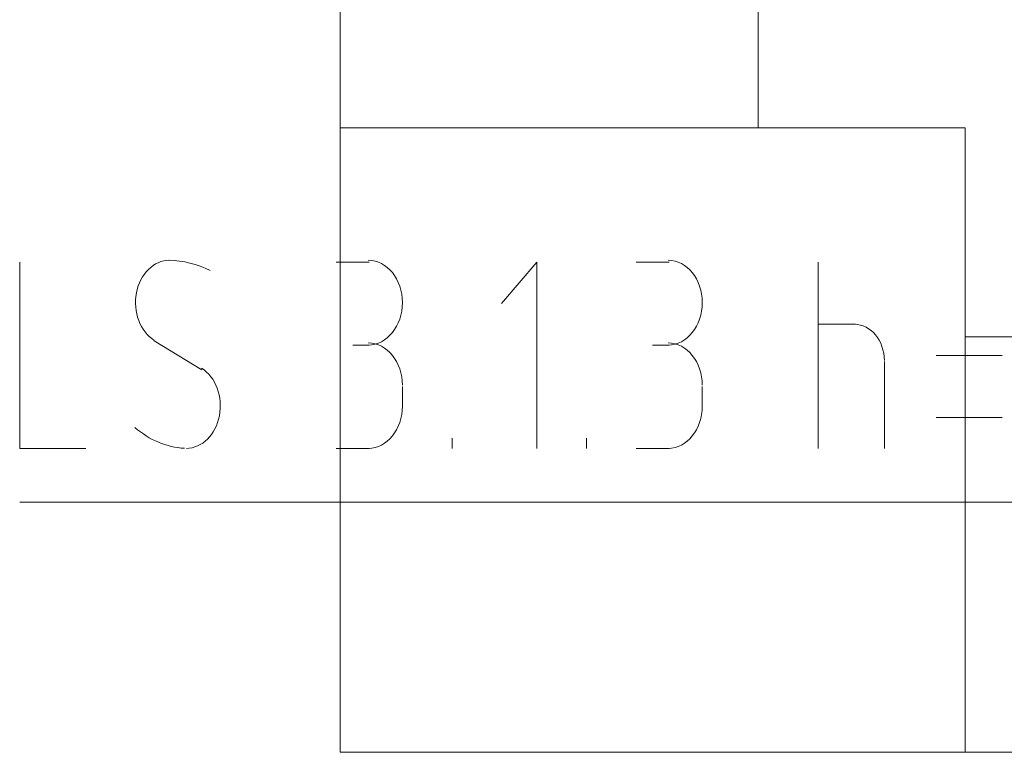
# Model space of a CAD drawing. Header units: millimetres. Extents: x 352 to 350573, y -22 to 37733.
# Tile 119 of 214: x 92269 to 93215, y 8061 to 8766. Entities that reach past the tile are written whole.
import ezdxf

# ---------------------------------------------------------------- set-up
doc = ezdxf.new("R2010")
doc.units = ezdxf.units.MM
doc.layers.add('PDF _0', color=1, linetype='Continuous')
for name, color, linetype, true_color in [('PDF _PD-Switches', 7, 'Continuous', 0x37dd00), ('PDF$_83$new_ifc_RVT-1-В_Этаж$02_Сводный$A-COLS', 7, 'Continuous', 0xdcdcdc), ('PDF$_83$new_ifc_RVT-1-В_Этаж$02_Сводный$A-WALL', 7, 'Continuous', 0xdcdcdc)]:
    doc.layers.add(name, color=color, linetype=linetype, true_color=true_color)

msp = doc.modelspace()

# ---------------------------------------------------------------- linework, layer by layer
at = {"layer": 'PDF _0', "color": 82, "lineweight": 0, "true_color": 0x37dd00}
msp.add_lwpolyline([(94295.48, 8795.28), (94062.75, 8301.97), (93861.85, 8301.97), (92268.52, 8301.97)], dxfattribs=at)
at = {"layer": 'PDF _PD-Switches', "lineweight": 0}
for points in [[(92268.52, 8532.71), (92268.52, 8353.69), (92332.18, 8353.69)], [(92572.87, 8532.71), (92604.69, 8532.71)], [(92765.82, 8353.69), (92765.82, 8532.71), (92732, 8492.93)], [(92861.3, 8532.71), (92893.12, 8532.71)], [(93036.34, 8353.69), (93036.34, 8532.71)], [(93036.34, 8473.04), (93072.15, 8473.04)], [(92397.82, 8457.12), (92443.57, 8429.28)], [(92604.69, 8453.15), (92588.78, 8453.15)], [(92893.12, 8453.15), (92877.21, 8453.15)], [(93100, 8437.23), (93100, 8353.69)], [(93213.38, 8443.2), (93149.72, 8443.2)], [(92636.52, 8413.36), (92636.52, 8393.47)], [(92924.95, 8413.36), (92924.95, 8393.47)], [(93149.72, 8383.52), (93213.38, 8383.52)], [(92684.26, 8353.69), (92684.26, 8363.63)], [(92813.56, 8353.69), (92813.56, 8363.63)], [(92604.69, 8353.69), (92572.87, 8353.69)], [(92893.12, 8353.69), (92861.3, 8353.69)]]:
    msp.add_lwpolyline(points, dxfattribs=at)
msp.add_arc((92410.39, 8445.17), 89.53, 62.63542, 89.1435, dxfattribs=at)
for points in [[(92412.6, 8534.7), (92397.44, 8534.62), (92384.29, 8521.65), (92380.8, 8503.32)], [(92636.52, 8493.92), (92636.52, 8516.44), (92621.82, 8534.7), (92603.7, 8534.7)], [(92924.95, 8493.92), (92924.95, 8516.44), (92910.25, 8534.7), (92892.13, 8534.7)], [(92380.8, 8503.32), (92377.31, 8484.99), (92384.37, 8466.07), (92397.9, 8457.55)], [(92603.7, 8453.15), (92621.82, 8453.15), (92636.52, 8471.4), (92636.52, 8493.92)], [(92892.13, 8453.15), (92910.25, 8453.15), (92924.95, 8471.4), (92924.95, 8493.92)], [(93100, 8438.23), (93100, 8457.45), (93087.08, 8473.04), (93071.15, 8473.04)], [(92636.52, 8414.36), (92636.52, 8436.88), (92621.82, 8455.13), (92603.7, 8455.13)], [(92924.95, 8414.36), (92924.95, 8436.88), (92910.25, 8455.13), (92892.13, 8455.13)], [(92460.59, 8385.07), (92464.08, 8403.4), (92457.02, 8422.31), (92443.5, 8430.83)], [(92603.7, 8353.69), (92621.82, 8353.69), (92636.52, 8371.94), (92636.52, 8394.46)], [(92892.13, 8353.69), (92910.25, 8353.69), (92924.95, 8371.94), (92924.95, 8394.46)], [(92428.79, 8353.69), (92443.95, 8353.77), (92457.1, 8366.74), (92460.59, 8385.07)], [(92379.29, 8373.88), (92393.37, 8361.62), (92409.92, 8354.65), (92427.01, 8353.78)]]:
    msp.add_open_spline(points, degree=3, dxfattribs=at)
at = {"layer": 'PDF$_83$new_ifc_RVT-1-В_Этаж$02_Сводный$A-COLS', "lineweight": 0}
msp.add_lwpolyline([(92576.85, 8061.28), (93177.57, 8061.28), (93177.57, 8662.01), (92576.85, 8662.01)], close=True, dxfattribs=at)
msp.add_lwpolyline([(92576.85, 8061.28), (93177.57, 8061.28), (93177.57, 8662.01), (92576.85, 8662.01)], close=True, dxfattribs=at)
at = {"layer": 'PDF$_83$new_ifc_RVT-1-В_Этаж$02_Сводный$A-WALL', "lineweight": 0}
for points in [[(92978.66, 8662.01), (92978.66, 11860.58), (92576.85, 11860.58), (92576.85, 8662.01)], [(94792.77, 8461.1), (93177.57, 8461.1), (93177.57, 8061.28), (94792.77, 8061.28)]]:
    msp.add_lwpolyline(points, close=True, dxfattribs=at)

doc.saveas('drawing.dxf')
